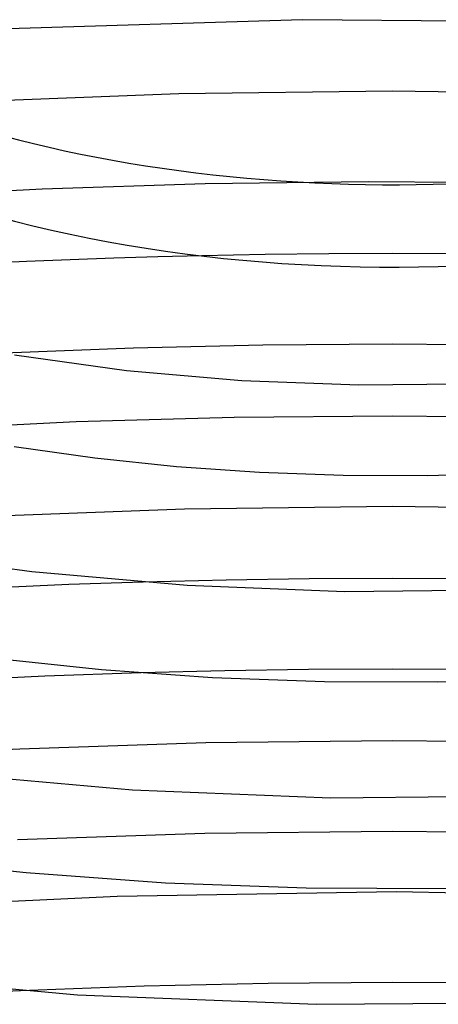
# Model space of a CAD drawing. Header units: millimetres. Extents: x -200 to 200, y -101 to 238.
# Tile 35 of 65: x -16 to 2, y 93 to 136. Entities that reach past the tile are written whole.
import ezdxf

# ---------------------------------------------------------------- set-up
doc = ezdxf.new("R2010")
doc.units = ezdxf.units.MM
doc.layers.add('HIDDEN', color=7, linetype='Continuous')
doc.layers.add('THICK', color=7, linetype='Continuous')

msp = doc.modelspace()

# ---------------------------------------------------------------- linework, layer by layer
at = {"layer": 'HIDDEN'}
for p, q in [((-3.979, 136.253), (-18.074, 135.829)), ((10.146, 136.134), (-3.979, 136.253)), ((0.003, 133.101), (-9.45, 132.981)), ((9.451, 132.98), (0.003, 133.101)), ((-9.45, 132.981), (-18.869, 132.621)), ((-15.5, 128.774), (-22.693, 128.398)), ((-8.288, 129.007), (-15.5, 128.774)), ((-1.053, 129.099), (-8.288, 129.007)), ((6.18, 129.049), (-1.053, 129.099)), ((-5.626, 125.884), (-8.438, 125.831)), ((-2.812, 125.916), (-5.626, 125.884)), ((0.003, 125.927), (-2.812, 125.916)), ((2.817, 125.916), (0.003, 125.927)), ((0.001, 118.753), (-7.007, 118.687)), ((7.003, 118.688), (0.001, 118.753)), ((-13.996, 118.491), (-20.968, 118.163)), ((-7.007, 118.687), (-13.996, 118.491)), ((-11.026, 111.417), (-14.313, 111.306)), ((-14.313, 111.306), (-17.597, 111.165)), ((-7.418, 107.505), (-11.12, 107.412)), ((-3.71, 107.561), (-7.418, 107.505)), ((0.002, 107.579), (-3.71, 107.561)), ((3.711, 107.561), (0.002, 107.579)), ((-8.306, 100.313), (-16.588, 100.034)), ((0.004, 100.406), (-8.306, 100.313)), ((8.308, 100.313), (0.004, 100.406)), ((-16.449, 93.369), (-19.849, 93.204))]:
    msp.add_line(p, q, dxfattribs=at)
at = {"layer": 'THICK'}
for p, q in [((-12.318, 125.723), (-14.255, 125.654)), ((-10.379, 125.782), (-12.318, 125.723)), ((-8.438, 125.831), (-10.379, 125.782)), ((-16.192, 125.575), (-18.128, 125.485)), ((-14.255, 125.654), (-16.192, 125.575)), ((-5.737, 121.882), (-11.461, 121.749)), ((-0.001, 121.927), (-5.737, 121.882)), ((5.731, 121.882), (-0.001, 121.927)), ((-11.461, 121.749), (-17.172, 121.526)), ((-16.721, 121.451), (-11.757, 120.768)), ((-11.757, 120.768), (-6.657, 120.324)), ((-6.657, 120.324), (-1.483, 120.128)), ((-1.483, 120.128), (3.709, 120.181)), ((-16.725, 117.401), (-13.17, 116.906)), ((-13.17, 116.906), (-9.548, 116.529)), ((-9.548, 116.529), (-5.877, 116.273)), ((-5.877, 116.273), (-2.177, 116.139)), ((-2.177, 116.139), (1.553, 116.128)), ((1.553, 116.128), (5.35, 116.246)), ((-9.204, 114.639), (-18.379, 114.295)), ((0.004, 114.753), (-9.204, 114.639)), ((9.206, 114.638), (0.004, 114.753)), ((-22.631, 112.817), (-15.948, 111.887)), ((-15.948, 111.887), (-9.079, 111.28)), ((-7.354, 111.507), (-11.026, 111.417)), ((-3.677, 111.561), (-7.354, 111.507)), ((0.002, 111.579), (-3.677, 111.561)), ((3.68, 111.561), (0.002, 111.579)), ((-9.079, 111.28), (-2.108, 111.008)), ((-2.108, 111.008), (4.887, 111.075)), ((-17.72, 108.069), (-12.872, 107.556)), ((-12.872, 107.556), (-7.957, 107.207)), ((-15.378, 107.26), (-19.632, 107.058)), ((-11.12, 107.412), (-15.378, 107.26)), ((-7.957, 107.207), (-3.001, 107.023)), ((-3.001, 107.023), (1.989, 107.006)), ((1.989, 107.006), (7.046, 107.16)), ((0.005, 104.406), (-8.254, 104.315)), ((8.258, 104.315), (0.005, 104.406)), ((-16.487, 104.043), (-24.692, 103.59)), ((-8.254, 104.315), (-16.487, 104.043)), ((-20.139, 103.005), (-11.501, 102.235)), ((-11.501, 102.235), (-2.734, 101.888)), ((-2.734, 101.888), (6.065, 101.969)), ((-22.269, 99.231), (-16.196, 98.584)), ((-16.196, 98.584), (-10.037, 98.141)), ((-10.037, 98.141), (-3.824, 97.907)), ((-3.824, 97.907), (2.427, 97.883)), ((-12.182, 97.536), (-24.489, 96.935)), ((0.183, 97.732), (-12.182, 97.536)), ((12.428, 97.528), (0.183, 97.732)), ((-24.329, 94.124), (-13.924, 93.191)), ((-10.978, 93.571), (-16.449, 93.369)), ((-5.494, 93.692), (-10.978, 93.571)), ((-0.001, 93.732), (-5.494, 93.692)), ((5.49, 93.692), (-0.001, 93.732)), ((-13.924, 93.191), (-3.36, 92.768)), ((-3.36, 92.768), (7.243, 92.863))]:
    msp.add_line(p, q, dxfattribs=at)
for centre, major_axis, start_param, end_param in [((0, 147.224), (36.5, 0), -3.141581, -0.523599), ((0, 143.587), (-36.5, 0), 1.06986, 2.605513)]:
    msp.add_ellipse(centre, major_axis=major_axis, ratio=0.5, start_param=start_param, end_param=end_param, dxfattribs=at)

doc.saveas('drawing.dxf')
